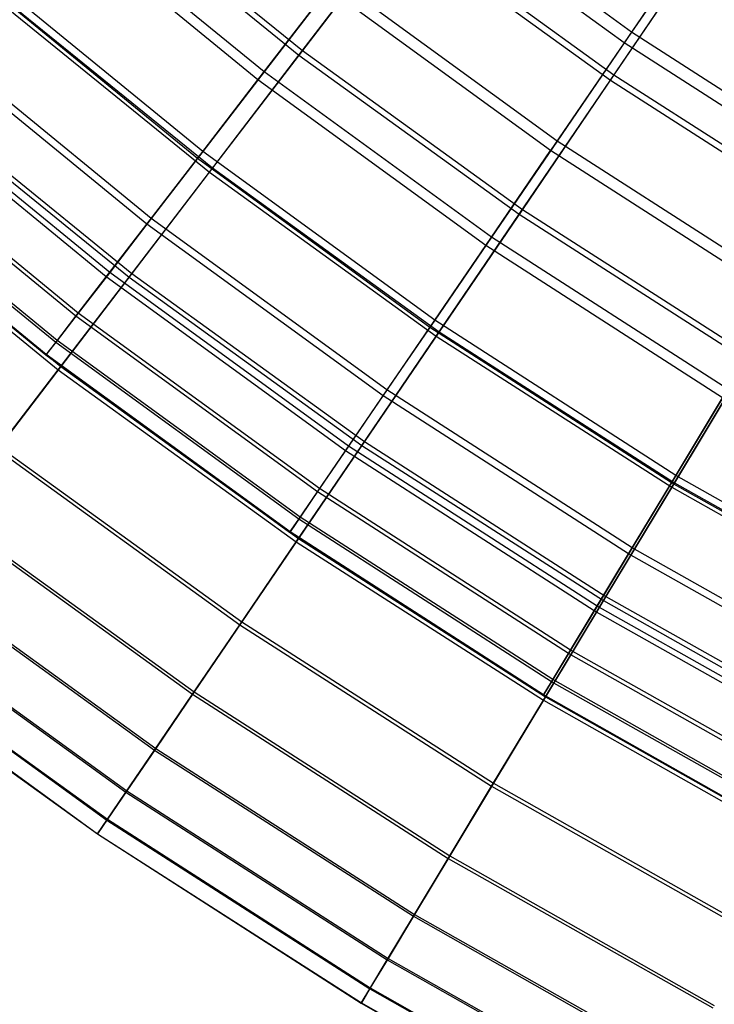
# Model space of a CAD drawing. Extents: x 0.1 to 12.1, y -6 to 6.
# Tile 3 of 256: x 2.602 to 3.341, y -5.139 to -4.092. Entities that reach past the tile are written whole.
import ezdxf

# ---------------------------------------------------------------- set-up
doc = ezdxf.new("R2010")
doc.units = 0
doc.header["$LTSCALE"] = 2.54
doc.layers.get('0').update_dxf_attribs({"linetype": 'CONTINUOUS'})

# ---------------------------------------------------------------- blocks, each defined once
blk = doc.blocks.new('DROPS_COLOR_B-11195_STL')
at = {"color": 0}
for p, q in [((3.2532, -4.1049, 5.0076), (3.0234, -3.9379, 5.0076)), ((3.2532, -4.1049, 5.0076), (3.0234, -3.9379, 5.0076)), ((2.862, -4.1472, 5.6038), (2.6305, -3.9579, 5.6038)), ((2.862, -4.1472, 5.6038), (2.6305, -3.9579, 5.6038)), ((3.2454, -4.1163, 10.3518), (3.015, -3.9489, 10.3518)), ((3.2454, -4.1163, 10.3518), (3.015, -3.9489, 10.3518)), ((2.8554, -4.1557, 9.7543), (2.6234, -3.966, 9.7543)), ((2.8554, -4.1557, 9.7543), (2.6234, -3.966, 9.7543)), ((3.3415, -3.9757, 4.7214), (3.2532, -4.1049, 5.0076)), ((3.3415, -3.9757, 4.7214), (3.2532, -4.1049, 5.0076)), ((3.3328, -3.9883, 10.6389), (3.2454, -4.1163, 10.3518)), ((3.3328, -3.9883, 10.6389), (3.2454, -4.1163, 10.3518)), ((2.7966, -4.232, 5.9119), (2.5604, -4.0388, 5.9119)), ((2.7966, -4.232, 5.9119), (2.5604, -4.0388, 5.9119)), ((2.791, -4.2393, 9.4456), (2.5544, -4.0457, 9.4456)), ((2.791, -4.2393, 9.4456), (2.5544, -4.0457, 9.4456)), ((2.9377, -4.0491, 5.3021), (2.862, -4.1472, 5.6038)), ((2.9377, -4.0491, 5.3021), (2.862, -4.1472, 5.6038)), ((3.1739, -4.2208, 5.3021), (2.9377, -4.0491, 5.3021)), ((3.1739, -4.2208, 5.3021), (2.9377, -4.0491, 5.3021)), ((2.8554, -4.1557, 9.7543), (2.9302, -4.0588, 10.0567)), ((2.8554, -4.1557, 9.7543), (2.9302, -4.0588, 10.0567)), ((3.167, -4.2309, 10.0567), (2.9302, -4.0588, 10.0567)), ((3.167, -4.2309, 10.0567), (2.9302, -4.0588, 10.0567)), ((3.2532, -4.1049, 5.0076), (3.1739, -4.2208, 5.3021)), ((3.2532, -4.1049, 5.0076), (3.1739, -4.2208, 5.3021)), ((3.4921, -4.2584, 5.0076), (3.2532, -4.1049, 5.0076)), ((3.4921, -4.2584, 5.0076), (3.2532, -4.1049, 5.0076)), ((2.7372, -4.3091, 9.1315), (2.4966, -4.1124, 9.1315)), ((2.7372, -4.3091, 9.1315), (2.4966, -4.1124, 9.1315)), ((2.7418, -4.3032, 6.2255), (2.5015, -4.1067, 6.2255)), ((2.7418, -4.3032, 6.2255), (2.5015, -4.1067, 6.2255)), ((3.2454, -4.1163, 10.3518), (3.167, -4.2309, 10.0567)), ((3.2454, -4.1163, 10.3518), (3.167, -4.2309, 10.0567)), ((3.485, -4.2702, 10.3518), (3.2454, -4.1163, 10.3518)), ((3.485, -4.2702, 10.3518), (3.2454, -4.1163, 10.3518)), ((2.862, -4.1472, 5.6038), (2.7966, -4.232, 5.9119)), ((2.862, -4.1472, 5.6038), (2.7966, -4.232, 5.9119)), ((3.104, -4.323, 5.6038), (2.862, -4.1472, 5.6038)), ((3.104, -4.323, 5.6038), (2.862, -4.1472, 5.6038)), ((2.791, -4.2393, 9.4456), (2.8554, -4.1557, 9.7543)), ((2.791, -4.2393, 9.4456), (2.8554, -4.1557, 9.7543)), ((3.0979, -4.3319, 9.7543), (2.8554, -4.1557, 9.7543)), ((3.0979, -4.3319, 9.7543), (2.8554, -4.1557, 9.7543)), ((2.694, -4.3651, 8.8131), (2.4503, -4.1659, 8.8131)), ((2.694, -4.3651, 8.8131), (2.4503, -4.1659, 8.8131)), ((2.6976, -4.3605, 6.5436), (2.4541, -4.1614, 6.5436)), ((2.6976, -4.3605, 6.5436), (2.4541, -4.1614, 6.5436)), ((2.6616, -4.4071, 8.4912), (2.4155, -4.2059, 8.4912)), ((2.6616, -4.4071, 8.4912), (2.4155, -4.2059, 8.4912)), ((2.6642, -4.4038, 6.8652), (2.4183, -4.2028, 6.8652)), ((2.6642, -4.4038, 6.8652), (2.4183, -4.2028, 6.8652)), ((3.1739, -4.2208, 5.3021), (3.104, -4.323, 5.6038)), ((3.1739, -4.2208, 5.3021), (3.104, -4.323, 5.6038)), ((3.4196, -4.3786, 5.3021), (3.1739, -4.2208, 5.3021)), ((3.4196, -4.3786, 5.3021), (3.1739, -4.2208, 5.3021)), ((2.6417, -4.433, 7.1893), (2.3942, -4.2306, 7.1893)), ((2.6417, -4.433, 7.1893), (2.3942, -4.2306, 7.1893)), ((3.0979, -4.3319, 9.7543), (3.167, -4.2309, 10.0567)), ((3.0979, -4.3319, 9.7543), (3.167, -4.2309, 10.0567)), ((3.4132, -4.3892, 10.0567), (3.167, -4.2309, 10.0567)), ((3.4132, -4.3892, 10.0567), (3.167, -4.2309, 10.0567)), ((2.6401, -4.435, 8.1669), (2.3925, -4.2325, 8.1669)), ((2.6401, -4.435, 8.1669), (2.3925, -4.2325, 8.1669)), ((2.7372, -4.3091, 9.1315), (2.791, -4.2393, 9.4456)), ((2.7372, -4.3091, 9.1315), (2.791, -4.2393, 9.4456)), ((2.7966, -4.232, 5.9119), (2.7418, -4.3032, 6.2255)), ((2.7966, -4.232, 5.9119), (2.7418, -4.3032, 6.2255)), ((3.0384, -4.419, 9.4456), (2.791, -4.2393, 9.4456)), ((3.0384, -4.419, 9.4456), (2.791, -4.2393, 9.4456)), ((3.0436, -4.4114, 5.9119), (2.7966, -4.232, 5.9119)), ((3.0436, -4.4114, 5.9119), (2.7966, -4.232, 5.9119)), ((2.6296, -4.4486, 7.8412), (2.3812, -4.2455, 7.8412)), ((2.6296, -4.4486, 7.8412), (2.3812, -4.2455, 7.8412)), ((2.6301, -4.4479, 7.515), (2.3818, -4.2449, 7.515)), ((2.6301, -4.4479, 7.515), (2.3818, -4.2449, 7.515)), ((2.7418, -4.3032, 6.2255), (2.6976, -4.3605, 6.5436)), ((2.7418, -4.3032, 6.2255), (2.6976, -4.3605, 6.5436)), ((2.9928, -4.4856, 6.2255), (2.7418, -4.3032, 6.2255)), ((2.9928, -4.4856, 6.2255), (2.7418, -4.3032, 6.2255)), ((2.694, -4.3651, 8.8131), (2.7372, -4.3091, 9.1315)), ((2.694, -4.3651, 8.8131), (2.7372, -4.3091, 9.1315)), ((2.9886, -4.4918, 9.1315), (2.7372, -4.3091, 9.1315)), ((2.9886, -4.4918, 9.1315), (2.7372, -4.3091, 9.1315)), ((3.104, -4.323, 5.6038), (3.0436, -4.4114, 5.9119)), ((3.104, -4.323, 5.6038), (3.0436, -4.4114, 5.9119)), ((3.3556, -4.4848, 5.6038), (3.104, -4.323, 5.6038)), ((3.3556, -4.4848, 5.6038), (3.104, -4.323, 5.6038)), ((3.0384, -4.419, 9.4456), (3.0979, -4.3319, 9.7543)), ((3.0384, -4.419, 9.4456), (3.0979, -4.3319, 9.7543)), ((3.3501, -4.4939, 9.7543), (3.0979, -4.3319, 9.7543)), ((3.3501, -4.4939, 9.7543), (3.0979, -4.3319, 9.7543)), ((2.6616, -4.4071, 8.4912), (2.694, -4.3651, 8.8131)), ((2.6616, -4.4071, 8.4912), (2.694, -4.3651, 8.8131)), ((2.6976, -4.3605, 6.5436), (2.6642, -4.4038, 6.8652)), ((2.6976, -4.3605, 6.5436), (2.6642, -4.4038, 6.8652)), ((2.9487, -4.5502, 8.8131), (2.694, -4.3651, 8.8131)), ((2.9487, -4.5502, 8.8131), (2.694, -4.3651, 8.8131)), ((2.952, -4.5453, 6.5436), (2.6976, -4.3605, 6.5436)), ((2.952, -4.5453, 6.5436), (2.6976, -4.3605, 6.5436)), ((2.6401, -4.435, 8.1669), (2.6616, -4.4071, 8.4912)), ((2.6401, -4.435, 8.1669), (2.6616, -4.4071, 8.4912)), ((2.6642, -4.4038, 6.8652), (2.6417, -4.433, 7.1893)), ((2.6642, -4.4038, 6.8652), (2.6417, -4.433, 7.1893)), ((2.9187, -4.594, 8.4912), (2.6616, -4.4071, 8.4912)), ((2.9187, -4.594, 8.4912), (2.6616, -4.4071, 8.4912)), ((2.9211, -4.5905, 6.8652), (2.6642, -4.4038, 6.8652)), ((2.9211, -4.5905, 6.8652), (2.6642, -4.4038, 6.8652)), ((2.9886, -4.4918, 9.1315), (3.0384, -4.419, 9.4456)), ((2.9886, -4.4918, 9.1315), (3.0384, -4.419, 9.4456)), ((3.0436, -4.4114, 5.9119), (2.9928, -4.4856, 6.2255)), ((3.0436, -4.4114, 5.9119), (2.9928, -4.4856, 6.2255)), ((3.2956, -4.5843, 9.4456), (3.0384, -4.419, 9.4456)), ((3.2956, -4.5843, 9.4456), (3.0384, -4.419, 9.4456)), ((3.3003, -4.5764, 5.9119), (3.0436, -4.4114, 5.9119)), ((3.3003, -4.5764, 5.9119), (3.0436, -4.4114, 5.9119)), ((2.6296, -4.4486, 7.8412), (2.6401, -4.435, 8.1669)), ((2.6296, -4.4486, 7.8412), (2.6401, -4.435, 8.1669)), ((2.6417, -4.433, 7.1893), (2.6301, -4.4479, 7.515)), ((2.6417, -4.433, 7.1893), (2.6301, -4.4479, 7.515)), ((2.8989, -4.623, 8.1669), (2.6401, -4.435, 8.1669)), ((2.8989, -4.623, 8.1669), (2.6401, -4.435, 8.1669)), ((2.9003, -4.6209, 7.1893), (2.6417, -4.433, 7.1893)), ((2.9003, -4.6209, 7.1893), (2.6417, -4.433, 7.1893)), ((2.6301, -4.4479, 7.515), (2.6296, -4.4486, 7.8412)), ((2.6301, -4.4479, 7.515), (2.6296, -4.4486, 7.8412)), ((2.8892, -4.6372, 7.8412), (2.6296, -4.4486, 7.8412)), ((2.8892, -4.6372, 7.8412), (2.6296, -4.4486, 7.8412)), ((2.8897, -4.6365, 7.515), (2.6301, -4.4479, 7.515)), ((2.8897, -4.6365, 7.515), (2.6301, -4.4479, 7.515)), ((2.9487, -4.5502, 8.8131), (2.9886, -4.4918, 9.1315)), ((2.9487, -4.5502, 8.8131), (2.9886, -4.4918, 9.1315)), ((2.9928, -4.4856, 6.2255), (2.952, -4.5453, 6.5436)), ((2.9928, -4.4856, 6.2255), (2.952, -4.5453, 6.5436)), ((3.25, -4.6598, 9.1315), (2.9886, -4.4918, 9.1315)), ((3.25, -4.6598, 9.1315), (2.9886, -4.4918, 9.1315)), ((3.2539, -4.6534, 6.2255), (2.9928, -4.4856, 6.2255)), ((3.2539, -4.6534, 6.2255), (2.9928, -4.4856, 6.2255)), ((3.3556, -4.4848, 5.6038), (3.3003, -4.5764, 5.9119)), ((3.3556, -4.4848, 5.6038), (3.3003, -4.5764, 5.9119)), ((3.2956, -4.5843, 9.4456), (3.3501, -4.4939, 9.7543)), ((3.2956, -4.5843, 9.4456), (3.3501, -4.4939, 9.7543)), ((2.952, -4.5453, 6.5436), (2.9211, -4.5905, 6.8652)), ((2.952, -4.5453, 6.5436), (2.9211, -4.5905, 6.8652)), ((3.2165, -4.7154, 6.5436), (2.952, -4.5453, 6.5436)), ((3.2165, -4.7154, 6.5436), (2.952, -4.5453, 6.5436)), ((2.9187, -4.594, 8.4912), (2.9487, -4.5502, 8.8131)), ((2.9187, -4.594, 8.4912), (2.9487, -4.5502, 8.8131)), ((3.2135, -4.7204, 8.8131), (2.9487, -4.5502, 8.8131)), ((3.2135, -4.7204, 8.8131), (2.9487, -4.5502, 8.8131)), ((3.3003, -4.5764, 5.9119), (3.2539, -4.6534, 6.2255)), ((3.3003, -4.5764, 5.9119), (3.2539, -4.6534, 6.2255)), ((3.5661, -4.7265, 5.9119), (3.3003, -4.5764, 5.9119)), ((3.5661, -4.7265, 5.9119), (3.3003, -4.5764, 5.9119)), ((3.25, -4.6598, 9.1315), (3.2956, -4.5843, 9.4456)), ((3.25, -4.6598, 9.1315), (3.2956, -4.5843, 9.4456)), ((3.5618, -4.7346, 9.4456), (3.2956, -4.5843, 9.4456)), ((3.5618, -4.7346, 9.4456), (3.2956, -4.5843, 9.4456)), ((2.8989, -4.623, 8.1669), (2.9187, -4.594, 8.4912)), ((2.8989, -4.623, 8.1669), (2.9187, -4.594, 8.4912)), ((2.9211, -4.5905, 6.8652), (2.9003, -4.6209, 7.1893)), ((2.9211, -4.5905, 6.8652), (2.9003, -4.6209, 7.1893)), ((3.1861, -4.7658, 8.4912), (2.9187, -4.594, 8.4912)), ((3.1861, -4.7658, 8.4912), (2.9187, -4.594, 8.4912)), ((3.1883, -4.7622, 6.8652), (2.9211, -4.5905, 6.8652)), ((3.1883, -4.7622, 6.8652), (2.9211, -4.5905, 6.8652)), ((2.8892, -4.6372, 7.8412), (2.8989, -4.623, 8.1669)), ((2.8892, -4.6372, 7.8412), (2.8989, -4.623, 8.1669)), ((2.9003, -4.6209, 7.1893), (2.8897, -4.6365, 7.515)), ((2.9003, -4.6209, 7.1893), (2.8897, -4.6365, 7.515)), ((3.168, -4.7959, 8.1669), (2.8989, -4.623, 8.1669)), ((3.168, -4.7959, 8.1669), (2.8989, -4.623, 8.1669)), ((3.1693, -4.7937, 7.1893), (2.9003, -4.6209, 7.1893)), ((3.1693, -4.7937, 7.1893), (2.9003, -4.6209, 7.1893)), ((2.8897, -4.6365, 7.515), (2.8892, -4.6372, 7.8412)), ((2.8897, -4.6365, 7.515), (2.8892, -4.6372, 7.8412)), ((3.1591, -4.8106, 7.8412), (2.8892, -4.6372, 7.8412)), ((3.1591, -4.8106, 7.8412), (2.8892, -4.6372, 7.8412)), ((3.1595, -4.8099, 7.515), (2.8897, -4.6365, 7.515)), ((3.1595, -4.8099, 7.515), (2.8897, -4.6365, 7.515)), ((3.2135, -4.7204, 8.8131), (3.25, -4.6598, 9.1315)), ((3.2135, -4.7204, 8.8131), (3.25, -4.6598, 9.1315)), ((3.2539, -4.6534, 6.2255), (3.2165, -4.7154, 6.5436)), ((3.2539, -4.6534, 6.2255), (3.2165, -4.7154, 6.5436)), ((3.5206, -4.8126, 9.1315), (3.25, -4.6598, 9.1315)), ((3.5206, -4.8126, 9.1315), (3.25, -4.6598, 9.1315)), ((3.5241, -4.806, 6.2255), (3.2539, -4.6534, 6.2255)), ((3.5241, -4.806, 6.2255), (3.2539, -4.6534, 6.2255)), ((3.1861, -4.7658, 8.4912), (3.2135, -4.7204, 8.8131)), ((3.1861, -4.7658, 8.4912), (3.2135, -4.7204, 8.8131)), ((3.2165, -4.7154, 6.5436), (3.1883, -4.7622, 6.8652)), ((3.2165, -4.7154, 6.5436), (3.1883, -4.7622, 6.8652)), ((3.4876, -4.8752, 8.8131), (3.2135, -4.7204, 8.8131)), ((3.4876, -4.8752, 8.8131), (3.2135, -4.7204, 8.8131)), ((3.4904, -4.87, 6.5436), (3.2165, -4.7154, 6.5436)), ((3.4904, -4.87, 6.5436), (3.2165, -4.7154, 6.5436)), ((3.1883, -4.7622, 6.8652), (3.1693, -4.7937, 7.1893)), ((3.1883, -4.7622, 6.8652), (3.1693, -4.7937, 7.1893)), ((3.4648, -4.9184, 6.8652), (3.1883, -4.7622, 6.8652)), ((3.4648, -4.9184, 6.8652), (3.1883, -4.7622, 6.8652)), ((3.168, -4.7959, 8.1669), (3.1861, -4.7658, 8.4912)), ((3.168, -4.7959, 8.1669), (3.1861, -4.7658, 8.4912)), ((3.4629, -4.9221, 8.4912), (3.1861, -4.7658, 8.4912)), ((3.4629, -4.9221, 8.4912), (3.1861, -4.7658, 8.4912)), ((3.1591, -4.8106, 7.8412), (3.168, -4.7959, 8.1669)), ((3.1591, -4.8106, 7.8412), (3.168, -4.7959, 8.1669)), ((3.1693, -4.7937, 7.1893), (3.1595, -4.8099, 7.515)), ((3.1693, -4.7937, 7.1893), (3.1595, -4.8099, 7.515)), ((3.4465, -4.9532, 8.1669), (3.168, -4.7959, 8.1669)), ((3.4465, -4.9532, 8.1669), (3.168, -4.7959, 8.1669)), ((3.4476, -4.951, 7.1893), (3.1693, -4.7937, 7.1893)), ((3.4476, -4.951, 7.1893), (3.1693, -4.7937, 7.1893)), ((3.1595, -4.8099, 7.515), (3.1591, -4.8106, 7.8412)), ((3.1595, -4.8099, 7.515), (3.1591, -4.8106, 7.8412)), ((3.4384, -4.9684, 7.8412), (3.1591, -4.8106, 7.8412)), ((3.4384, -4.9684, 7.8412), (3.1591, -4.8106, 7.8412)), ((3.4388, -4.9677, 7.515), (3.1595, -4.8099, 7.515)), ((3.4388, -4.9677, 7.515), (3.1595, -4.8099, 7.515))]:
    blk.add_line(p, q, dxfattribs=at)
blk = doc.blocks.new('GROUP_1')
at = {"color": 0}
for p, q in [((2.6185, 2.0547, 2.9964), (2.8428, 1.8729, 2.9964)), ((2.6185, 2.0547, 2.9964), (2.8428, 1.8729, 2.9964)), ((2.6145, 2.05, 8.9929), (2.8391, 1.868, 8.9929)), ((2.6145, 2.05, 8.9929), (2.8391, 1.868, 8.9929)), ((2.8391, 1.868, 8.9929), (2.944, 2.0051, 9.2746)), ((2.8391, 1.868, 8.9929), (2.944, 2.0051, 9.2746)), ((2.9481, 2.0105, 2.715), (2.8428, 1.8729, 2.9964)), ((2.9481, 2.0105, 2.715), (2.8428, 1.8729, 2.9964)), ((2.944, 2.0051, 9.2746), (3.1706, 1.8414, 9.2746)), ((2.944, 2.0051, 9.2746), (3.1706, 1.8414, 9.2746)), ((2.9481, 2.0105, 2.715), (3.1744, 1.847, 2.715)), ((2.9481, 2.0105, 2.715), (3.1744, 1.847, 2.715)), ((3.2805, 2.0028, 2.4436), (3.1744, 1.847, 2.715)), ((3.2805, 2.0028, 2.4436), (3.1744, 1.847, 2.715)), ((3.1706, 1.8414, 9.2746), (3.2763, 1.9967, 9.5464)), ((3.1706, 1.8414, 9.2746), (3.2763, 1.9967, 9.5464)), ((2.5123, 1.931, 8.702), (2.7437, 1.7434, 8.702)), ((2.5123, 1.931, 8.702), (2.7437, 1.7434, 8.702)), ((2.516, 1.9352, 3.2869), (2.7471, 1.7479, 3.2869)), ((2.516, 1.9352, 3.2869), (2.7471, 1.7479, 3.2869)), ((2.7437, 1.7434, 8.702), (2.8391, 1.868, 8.9929)), ((2.7437, 1.7434, 8.702), (2.8391, 1.868, 8.9929)), ((2.8428, 1.8729, 2.9964), (2.7471, 1.7479, 3.2869)), ((2.8428, 1.8729, 2.9964), (2.7471, 1.7479, 3.2869)), ((2.8391, 1.868, 8.9929), (3.0734, 1.6987, 8.9929)), ((2.8391, 1.868, 8.9929), (3.0734, 1.6987, 8.9929)), ((2.8428, 1.8729, 2.9964), (3.0769, 1.7038, 2.9964)), ((2.8428, 1.8729, 2.9964), (3.0769, 1.7038, 2.9964)), ((3.1744, 1.847, 2.715), (3.0769, 1.7038, 2.9964)), ((3.1744, 1.847, 2.715), (3.0769, 1.7038, 2.9964)), ((3.1744, 1.847, 2.715), (3.4094, 1.6964, 2.715)), ((3.1744, 1.847, 2.715), (3.4094, 1.6964, 2.715)), ((3.0734, 1.6987, 8.9929), (3.1706, 1.8414, 9.2746)), ((3.0734, 1.6987, 8.9929), (3.1706, 1.8414, 9.2746)), ((3.1706, 1.8414, 9.2746), (3.4059, 1.6906, 9.2746)), ((3.1706, 1.8414, 9.2746), (3.4059, 1.6906, 9.2746)), ((2.4208, 1.8242, 8.403), (2.6582, 1.6318, 8.403)), ((2.4208, 1.8242, 8.403), (2.6582, 1.6318, 8.403)), ((2.424, 1.828, 3.5857), (2.6612, 1.6357, 3.5857)), ((2.424, 1.828, 3.5857), (2.6612, 1.6357, 3.5857)), ((2.6582, 1.6318, 8.403), (2.7437, 1.7434, 8.702)), ((2.6582, 1.6318, 8.403), (2.7437, 1.7434, 8.702)), ((2.7471, 1.7479, 3.2869), (2.6612, 1.6357, 3.5857)), ((2.7471, 1.7479, 3.2869), (2.6612, 1.6357, 3.5857)), ((2.7437, 1.7434, 8.702), (2.9851, 1.569, 8.702)), ((2.7437, 1.7434, 8.702), (2.9851, 1.569, 8.702)), ((2.7471, 1.7479, 3.2869), (2.9883, 1.5736, 3.2869)), ((2.7471, 1.7479, 3.2869), (2.9883, 1.5736, 3.2869)), ((2.3401, 1.7301, 8.0967), (2.5829, 1.5333, 8.0967)), ((2.3401, 1.7301, 8.0967), (2.5829, 1.5333, 8.0967)), ((2.3429, 1.7334, 3.8917), (2.5855, 1.5368, 3.8917)), ((2.3429, 1.7334, 3.8917), (2.5855, 1.5368, 3.8917)), ((2.9851, 1.569, 8.702), (3.0734, 1.6987, 8.9929)), ((2.9851, 1.569, 8.702), (3.0734, 1.6987, 8.9929)), ((3.0769, 1.7038, 2.9964), (2.9883, 1.5736, 3.2869)), ((3.0769, 1.7038, 2.9964), (2.9883, 1.5736, 3.2869)), ((3.0734, 1.6987, 8.9929), (3.3168, 1.5427, 8.9929)), ((3.0734, 1.6987, 8.9929), (3.3168, 1.5427, 8.9929)), ((3.0769, 1.7038, 2.9964), (3.32, 1.548, 2.9964)), ((3.0769, 1.7038, 2.9964), (3.32, 1.548, 2.9964)), ((2.6612, 1.6357, 3.5857), (2.5855, 1.5368, 3.8917)), ((2.6612, 1.6357, 3.5857), (2.5855, 1.5368, 3.8917)), ((2.6612, 1.6357, 3.5857), (2.9088, 1.4569, 3.5857)), ((2.6612, 1.6357, 3.5857), (2.9088, 1.4569, 3.5857)), ((2.5829, 1.5333, 8.0967), (2.6582, 1.6318, 8.403)), ((2.5829, 1.5333, 8.0967), (2.6582, 1.6318, 8.403)), ((2.6582, 1.6318, 8.403), (2.906, 1.4528, 8.403)), ((2.6582, 1.6318, 8.403), (2.906, 1.4528, 8.403)), ((2.9883, 1.5736, 3.2869), (2.9088, 1.4569, 3.5857)), ((2.9883, 1.5736, 3.2869), (2.9088, 1.4569, 3.5857)), ((2.9883, 1.5736, 3.2869), (3.2388, 1.4131, 3.2869)), ((2.9883, 1.5736, 3.2869), (3.2388, 1.4131, 3.2869)), ((2.906, 1.4528, 8.403), (2.9851, 1.569, 8.702)), ((2.906, 1.4528, 8.403), (2.9851, 1.569, 8.702)), ((2.9851, 1.569, 8.702), (3.2359, 1.4083, 8.702)), ((2.9851, 1.569, 8.702), (3.2359, 1.4083, 8.702)), ((3.2359, 1.4083, 8.702), (3.3168, 1.5427, 8.9929)), ((3.2359, 1.4083, 8.702), (3.3168, 1.5427, 8.9929)), ((3.32, 1.548, 2.9964), (3.2388, 1.4131, 3.2869)), ((3.32, 1.548, 2.9964), (3.2388, 1.4131, 3.2869)), ((2.5179, 1.4485, 7.784), (2.5829, 1.5333, 8.0967)), ((2.5179, 1.4485, 7.784), (2.5829, 1.5333, 8.0967)), ((2.5855, 1.5368, 3.8917), (2.5201, 1.4514, 4.2042)), ((2.5855, 1.5368, 3.8917), (2.5201, 1.4514, 4.2042)), ((2.5829, 1.5333, 8.0967), (2.8362, 1.3503, 8.0967)), ((2.5829, 1.5333, 8.0967), (2.8362, 1.3503, 8.0967)), ((2.5855, 1.5368, 3.8917), (2.8387, 1.3539, 3.8917)), ((2.5855, 1.5368, 3.8917), (2.8387, 1.3539, 3.8917)), ((2.9088, 1.4569, 3.5857), (2.8387, 1.3539, 3.8917)), ((2.9088, 1.4569, 3.5857), (2.8387, 1.3539, 3.8917)), ((2.9088, 1.4569, 3.5857), (3.1659, 1.2921, 3.5857)), ((2.9088, 1.4569, 3.5857), (3.1659, 1.2921, 3.5857)), ((2.5179, 1.4485, 7.784), (2.7761, 1.262, 7.784)), ((2.5179, 1.4485, 7.784), (2.7761, 1.262, 7.784)), ((2.5201, 1.4514, 4.2042), (2.7782, 1.265, 4.2042)), ((2.5201, 1.4514, 4.2042), (2.7782, 1.265, 4.2042)), ((2.8362, 1.3503, 8.0967), (2.906, 1.4528, 8.403)), ((2.8362, 1.3503, 8.0967), (2.906, 1.4528, 8.403)), ((2.906, 1.4528, 8.403), (3.1633, 1.2879, 8.403)), ((2.906, 1.4528, 8.403), (3.1633, 1.2879, 8.403)), ((3.1633, 1.2879, 8.403), (3.2359, 1.4083, 8.702)), ((3.1633, 1.2879, 8.403), (3.2359, 1.4083, 8.702)), ((3.2388, 1.4131, 3.2869), (3.1659, 1.2921, 3.5857)), ((3.2388, 1.4131, 3.2869), (3.1659, 1.2921, 3.5857)), ((3.2359, 1.4083, 8.702), (3.4952, 1.2618, 8.702)), ((3.2359, 1.4083, 8.702), (3.4952, 1.2618, 8.702)), ((3.2388, 1.4131, 3.2869), (3.4978, 1.2667, 3.2869)), ((3.2388, 1.4131, 3.2869), (3.4978, 1.2667, 3.2869)), ((2.4635, 1.3774, 7.466), (2.7257, 1.188, 7.466)), ((2.4635, 1.3774, 7.466), (2.7257, 1.188, 7.466)), ((2.4653, 1.3798, 4.522), (2.7274, 1.1905, 4.522)), ((2.4653, 1.3798, 4.522), (2.7274, 1.1905, 4.522)), ((2.8387, 1.3539, 3.8917), (2.7782, 1.265, 4.2042)), ((2.8387, 1.3539, 3.8917), (2.7782, 1.265, 4.2042)), ((2.8387, 1.3539, 3.8917), (3.1016, 1.1854, 3.8917)), ((2.8387, 1.3539, 3.8917), (3.1016, 1.1854, 3.8917)), ((2.7761, 1.262, 7.784), (2.8362, 1.3503, 8.0967)), ((2.7761, 1.262, 7.784), (2.8362, 1.3503, 8.0967)), ((2.8362, 1.3503, 8.0967), (3.0994, 1.1817, 8.0967)), ((2.8362, 1.3503, 8.0967), (3.0994, 1.1817, 8.0967)), ((2.4198, 1.3203, 7.1435), (2.6852, 1.1285, 7.1435)), ((2.4198, 1.3203, 7.1435), (2.6852, 1.1285, 7.1435)), ((2.4212, 1.3222, 4.8444), (2.6866, 1.1305, 4.8444)), ((2.4212, 1.3222, 4.8444), (2.6866, 1.1305, 4.8444)), ((3.1659, 1.2921, 3.5857), (3.1016, 1.1854, 3.8917)), ((3.1659, 1.2921, 3.5857), (3.1016, 1.1854, 3.8917)), ((3.1659, 1.2921, 3.5857), (3.4318, 1.1419, 3.5857)), ((3.1659, 1.2921, 3.5857), (3.4318, 1.1419, 3.5857)), ((2.388, 1.2787, 5.1703), (2.6558, 1.0853, 5.1703)), ((2.388, 1.2787, 5.1703), (2.6558, 1.0853, 5.1703)), ((3.0994, 1.1817, 8.0967), (3.1633, 1.2879, 8.403)), ((3.0994, 1.1817, 8.0967), (3.1633, 1.2879, 8.403)), ((3.1633, 1.2879, 8.403), (3.4295, 1.1375, 8.403)), ((3.1633, 1.2879, 8.403), (3.4295, 1.1375, 8.403)), ((2.387, 1.2774, 6.8175), (2.6548, 1.0839, 6.8175)), ((2.387, 1.2774, 6.8175), (2.6548, 1.0839, 6.8175)), ((2.7257, 1.188, 7.466), (2.7761, 1.262, 7.784)), ((2.7257, 1.188, 7.466), (2.7761, 1.262, 7.784)), ((2.7782, 1.265, 4.2042), (2.7274, 1.1905, 4.522)), ((2.7782, 1.265, 4.2042), (2.7274, 1.1905, 4.522)), ((2.7761, 1.262, 7.784), (3.0442, 1.0901, 7.784)), ((2.7761, 1.262, 7.784), (3.0442, 1.0901, 7.784)), ((2.7782, 1.265, 4.2042), (3.0461, 1.0933, 4.2042)), ((2.7782, 1.265, 4.2042), (3.0461, 1.0933, 4.2042)), ((2.3651, 1.2488, 6.489), (2.6346, 1.0541, 6.489)), ((2.3651, 1.2488, 6.489), (2.6346, 1.0541, 6.489)), ((2.3657, 1.2496, 5.4987), (2.6352, 1.055, 5.4987)), ((2.3657, 1.2496, 5.4987), (2.6352, 1.055, 5.4987)), ((2.3542, 1.2346, 6.159), (2.6245, 1.0394, 6.159)), ((2.3542, 1.2346, 6.159), (2.6245, 1.0394, 6.159)), ((2.3544, 1.2349, 5.8286), (2.6247, 1.0397, 5.8286)), ((2.3544, 1.2349, 5.8286), (2.6247, 1.0397, 5.8286)), ((2.6852, 1.1285, 7.1435), (2.7257, 1.188, 7.466)), ((2.6852, 1.1285, 7.1435), (2.7257, 1.188, 7.466)), ((2.7274, 1.1905, 4.522), (2.6866, 1.1305, 4.8444)), ((2.7274, 1.1905, 4.522), (2.6866, 1.1305, 4.8444)), ((2.7257, 1.188, 7.466), (2.998, 1.0134, 7.466)), ((2.7257, 1.188, 7.466), (2.998, 1.0134, 7.466)), ((2.7274, 1.1905, 4.522), (2.9996, 1.016, 4.522)), ((2.7274, 1.1905, 4.522), (2.9996, 1.016, 4.522)), ((3.1016, 1.1854, 3.8917), (3.0461, 1.0933, 4.2042)), ((3.1016, 1.1854, 3.8917), (3.0461, 1.0933, 4.2042)), ((3.1016, 1.1854, 3.8917), (3.3735, 1.0318, 3.8917)), ((3.1016, 1.1854, 3.8917), (3.3735, 1.0318, 3.8917)), ((3.0442, 1.0901, 7.784), (3.0994, 1.1817, 8.0967)), ((3.0442, 1.0901, 7.784), (3.0994, 1.1817, 8.0967)), ((3.0994, 1.1817, 8.0967), (3.3715, 1.0279, 8.0967)), ((3.0994, 1.1817, 8.0967), (3.3715, 1.0279, 8.0967)), ((2.6548, 1.0839, 6.8175), (2.6852, 1.1285, 7.1435)), ((2.6548, 1.0839, 6.8175), (2.6852, 1.1285, 7.1435)), ((2.6866, 1.1305, 4.8444), (2.6558, 1.0853, 5.1703)), ((2.6866, 1.1305, 4.8444), (2.6558, 1.0853, 5.1703)), ((2.6852, 1.1285, 7.1435), (2.961, 0.9518, 7.1435)), ((2.6852, 1.1285, 7.1435), (2.961, 0.9518, 7.1435)), ((2.6866, 1.1305, 4.8444), (2.9622, 0.9539, 4.8444)), ((2.6866, 1.1305, 4.8444), (2.9622, 0.9539, 4.8444)), ((2.998, 1.0134, 7.466), (3.0442, 1.0901, 7.784)), ((2.998, 1.0134, 7.466), (3.0442, 1.0901, 7.784)), ((3.0461, 1.0933, 4.2042), (2.9996, 1.016, 4.522)), ((3.0461, 1.0933, 4.2042), (2.9996, 1.016, 4.522)), ((3.0442, 1.0901, 7.784), (3.3215, 0.9334, 7.784)), ((3.0442, 1.0901, 7.784), (3.3215, 0.9334, 7.784)), ((3.0461, 1.0933, 4.2042), (3.3232, 0.9367, 4.2042)), ((3.0461, 1.0933, 4.2042), (3.3232, 0.9367, 4.2042)), ((2.6346, 1.0541, 6.489), (2.6548, 1.0839, 6.8175)), ((2.6346, 1.0541, 6.489), (2.6548, 1.0839, 6.8175)), ((2.6558, 1.0853, 5.1703), (2.6352, 1.055, 5.4987)), ((2.6558, 1.0853, 5.1703), (2.6352, 1.055, 5.4987)), ((2.6548, 1.0839, 6.8175), (2.9331, 0.9056, 6.8175)), ((2.6548, 1.0839, 6.8175), (2.9331, 0.9056, 6.8175)), ((2.6558, 1.0853, 5.1703), (2.934, 0.907, 5.1703)), ((2.6558, 1.0853, 5.1703), (2.934, 0.907, 5.1703)), ((2.6245, 1.0394, 6.159), (2.6346, 1.0541, 6.489)), ((2.6245, 1.0394, 6.159), (2.6346, 1.0541, 6.489)), ((2.6352, 1.055, 5.4987), (2.6247, 1.0397, 5.8286)), ((2.6352, 1.055, 5.4987), (2.6247, 1.0397, 5.8286)), ((2.6346, 1.0541, 6.489), (2.9145, 0.8748, 6.489)), ((2.6346, 1.0541, 6.489), (2.9145, 0.8748, 6.489)), ((2.6352, 1.055, 5.4987), (2.915, 0.8756, 5.4987)), ((2.6352, 1.055, 5.4987), (2.915, 0.8756, 5.4987)), ((2.6247, 1.0397, 5.8286), (2.6245, 1.0394, 6.159)), ((2.6247, 1.0397, 5.8286), (2.6245, 1.0394, 6.159)), ((2.6245, 1.0394, 6.159), (2.9053, 0.8595, 6.159)), ((2.6245, 1.0394, 6.159), (2.9053, 0.8595, 6.159)), ((2.6247, 1.0397, 5.8286), (2.9055, 0.8597, 5.8286)), ((2.6247, 1.0397, 5.8286), (2.9055, 0.8597, 5.8286)), ((2.9996, 1.016, 4.522), (2.9622, 0.9539, 4.8444)), ((2.9996, 1.016, 4.522), (2.9622, 0.9539, 4.8444)), ((2.9996, 1.016, 4.522), (3.2811, 0.857, 4.522)), ((2.9996, 1.016, 4.522), (3.2811, 0.857, 4.522)), ((2.961, 0.9518, 7.1435), (2.998, 1.0134, 7.466)), ((2.961, 0.9518, 7.1435), (2.998, 1.0134, 7.466)), ((2.998, 1.0134, 7.466), (3.2797, 0.8543, 7.466)), ((2.998, 1.0134, 7.466), (3.2797, 0.8543, 7.466)), ((2.9622, 0.9539, 4.8444), (2.934, 0.907, 5.1703)), ((2.9622, 0.9539, 4.8444), (2.934, 0.907, 5.1703)), ((2.9622, 0.9539, 4.8444), (3.2472, 0.7928, 4.8444)), ((2.9622, 0.9539, 4.8444), (3.2472, 0.7928, 4.8444)), ((2.9331, 0.9056, 6.8175), (2.961, 0.9518, 7.1435)), ((2.9331, 0.9056, 6.8175), (2.961, 0.9518, 7.1435)), ((2.961, 0.9518, 7.1435), (3.246, 0.7908, 7.1435)), ((2.961, 0.9518, 7.1435), (3.246, 0.7908, 7.1435)), ((2.9145, 0.8748, 6.489), (2.9331, 0.9056, 6.8175)), ((2.9145, 0.8748, 6.489), (2.9331, 0.9056, 6.8175)), ((2.934, 0.907, 5.1703), (2.915, 0.8756, 5.4987)), ((2.934, 0.907, 5.1703), (2.915, 0.8756, 5.4987)), ((2.9331, 0.9056, 6.8175), (3.2208, 0.743, 6.8175)), ((2.9331, 0.9056, 6.8175), (3.2208, 0.743, 6.8175)), ((2.934, 0.907, 5.1703), (3.2216, 0.7445, 5.1703)), ((2.934, 0.907, 5.1703), (3.2216, 0.7445, 5.1703)), ((2.9053, 0.8595, 6.159), (2.9145, 0.8748, 6.489)), ((2.9053, 0.8595, 6.159), (2.9145, 0.8748, 6.489)), ((2.915, 0.8756, 5.4987), (2.9055, 0.8597, 5.8286)), ((2.915, 0.8756, 5.4987), (2.9055, 0.8597, 5.8286)), ((2.9145, 0.8748, 6.489), (3.204, 0.7112, 6.489)), ((2.9145, 0.8748, 6.489), (3.204, 0.7112, 6.489)), ((2.915, 0.8756, 5.4987), (3.2044, 0.7121, 5.4987)), ((2.915, 0.8756, 5.4987), (3.2044, 0.7121, 5.4987)), ((2.9055, 0.8597, 5.8286), (2.9053, 0.8595, 6.159)), ((2.9055, 0.8597, 5.8286), (2.9053, 0.8595, 6.159)), ((2.9053, 0.8595, 6.159), (3.1956, 0.6954, 6.159)), ((2.9053, 0.8595, 6.159), (3.1956, 0.6954, 6.159)), ((2.9055, 0.8597, 5.8286), (3.1958, 0.6957, 5.8286)), ((2.9055, 0.8597, 5.8286), (3.1958, 0.6957, 5.8286))]:
    blk.add_line(p, q, dxfattribs=at)
blk.add_blockref('DROPS_COLOR_B-11195_STL', (-0.06, 5.9973, -1.7), dxfattribs=at)

msp = doc.modelspace()

# ---------------------------------------------------------------- block references
at = {"color": 0}
msp.add_blockref('GROUP_1', (0.06, -5.9973, 1.7), dxfattribs=at)

doc.saveas('drawing.dxf')
